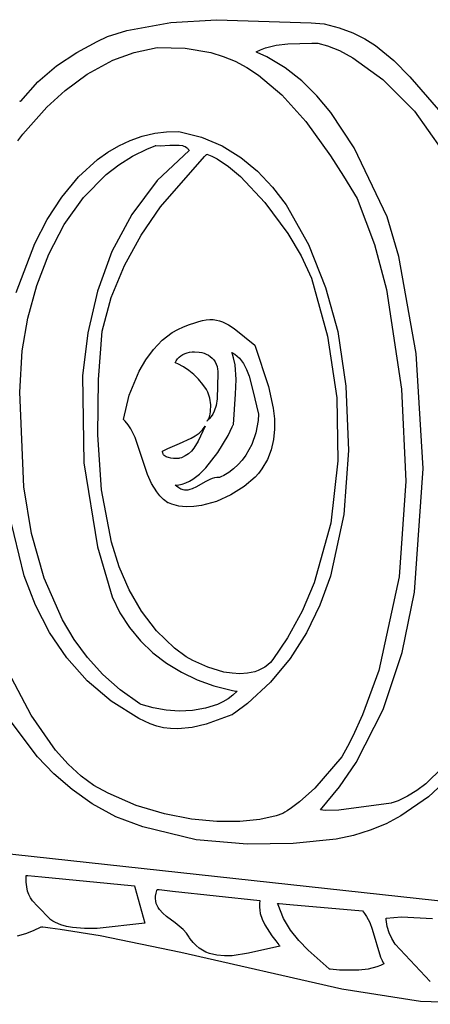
# Model space of a CAD drawing. Extents: x 21.3 to 51.6, y -34 to 34.1.
# Tile 75 of 117: x 40.583 to 41.356, y 6.014 to 7.87. Entities that reach past the tile are written whole.
import ezdxf

# ---------------------------------------------------------------- set-up
doc = ezdxf.new("R2010")
doc.units = 0

msp = doc.modelspace()

# ---------------------------------------------------------------- linework, layer by layer
at = {"layer": 'Layer 1', "color": 7, "linetype": 'CONTINUOUS'}
for p, q in [((40.784746, 7.849925), (40.867795, 7.865137)), ((40.867795, 7.865137), (40.953824, 7.870303)), ((40.953824, 7.870303), (41.132077, 7.864578)), ((41.132077, 7.864578), (41.156559, 7.862223)), ((41.156559, 7.862223), (41.184844, 7.85475)), ((41.184844, 7.85475), (41.21012, 7.845345)), ((40.729213, 7.829326), (40.748471, 7.838448)), ((40.748471, 7.838448), (40.784746, 7.849925)), ((41.21012, 7.845345), (41.232728, 7.83426)), ((40.690395, 7.808471), (40.729213, 7.829326)), ((40.79842, 7.808658), (40.84166, 7.817865)), ((40.84166, 7.817865), (40.894406, 7.816369)), ((40.894406, 7.816369), (40.943059, 7.80824)), ((41.03665, 7.81373), (41.045748, 7.817155)), ((41.045748, 7.817155), (41.066079, 7.822005)), ((41.066079, 7.822005), (41.088255, 7.824711)), ((41.088255, 7.824711), (41.133345, 7.826191)), ((41.133345, 7.826191), (41.144701, 7.825864)), ((41.144701, 7.825864), (41.162985, 7.821121)), ((41.162985, 7.821121), (41.185158, 7.811974)), ((41.232728, 7.83426), (41.253005, 7.821749)), ((41.253005, 7.821749), (41.287922, 7.793453)), ((40.652463, 7.783348), (40.690395, 7.808471)), ((40.758318, 7.793722), (40.79842, 7.808658)), ((40.943059, 7.80824), (40.966239, 7.801203)), ((40.966239, 7.801203), (40.988864, 7.791925)), ((41.028464, 7.809535), (41.03665, 7.81373)), ((41.028641, 7.809461), (41.028494, 7.809521)), ((41.029229, 7.80922), (41.028641, 7.809461)), ((41.030401, 7.808734), (41.029229, 7.80922)), ((41.048736, 7.800254), (41.030401, 7.808734)), ((41.083069, 7.779631), (41.048736, 7.800254)), ((41.185158, 7.811974), (41.21042, 7.798349)), ((41.21042, 7.798349), (41.267001, 7.757362)), ((40.616962, 7.753012), (40.652463, 7.783348)), ((40.710148, 7.7674), (40.758318, 7.793722)), ((40.988864, 7.791925), (41.011087, 7.780212)), ((41.011087, 7.780212), (41.033065, 7.765869)), ((41.114409, 7.754783), (41.083069, 7.779631)), ((41.287922, 7.793453), (41.317583, 7.762476)), ((40.668566, 7.736904), (40.710148, 7.7674)), ((41.033065, 7.765869), (41.076909, 7.728517)), ((41.317583, 7.762476), (41.371972, 7.700546)), ((40.585439, 7.716518), (40.616962, 7.753012)), ((41.142903, 7.726499), (41.114409, 7.754783)), ((41.267001, 7.757362), (41.326307, 7.69756)), ((40.63415, 7.705668), (40.668566, 7.736904)), ((41.076909, 7.728517), (41.12164, 7.678315)), ((41.168698, 7.695569), (41.142903, 7.726499)), ((40.58245, 7.717315), (40.584449, 7.716748)), ((40.584449, 7.716748), (40.584946, 7.716607)), ((40.584946, 7.716607), (40.585194, 7.716536)), ((40.585194, 7.716536), (40.585318, 7.7165)), ((40.585318, 7.7165), (40.585439, 7.716518)), ((40.589124, 7.65471), (40.63415, 7.705668)), ((41.212776, 7.628926), (41.168698, 7.695569)), ((41.326307, 7.69756), (41.378036, 7.624943)), ((41.12164, 7.678315), (41.168502, 7.613709)), ((40.579672, 7.641857), (40.589124, 7.65471)), ((40.791185, 7.642792), (40.813776, 7.650648)), ((40.813776, 7.650648), (40.837432, 7.656139)), ((40.837432, 7.656139), (40.859598, 7.658918)), ((40.859598, 7.658918), (40.882632, 7.65953)), ((40.882632, 7.65953), (40.92525, 7.648687)), ((40.749174, 7.620664), (40.769653, 7.632742)), ((40.769653, 7.632742), (40.791185, 7.642792)), ((40.823492, 7.626783), (40.838057, 7.632589)), ((40.838057, 7.632589), (40.838983, 7.632928)), ((40.838983, 7.632928), (40.839446, 7.633097)), ((40.839446, 7.633097), (40.839562, 7.633139)), ((40.839579, 7.633144), (40.847755, 7.632669)), ((40.847755, 7.632669), (40.865835, 7.633576)), ((40.865835, 7.633576), (40.883436, 7.633765)), ((40.883436, 7.633765), (40.889482, 7.632808)), ((40.889482, 7.632808), (40.892221, 7.631994)), ((40.892221, 7.631994), (40.894738, 7.630919)), ((40.894738, 7.630919), (40.897007, 7.629552)), ((40.92525, 7.648687), (40.964037, 7.632167)), ((40.964037, 7.632167), (40.999179, 7.610552)), ((40.729743, 7.606729), (40.749174, 7.620664)), ((40.769876, 7.596866), (40.795763, 7.613111)), ((40.795763, 7.613111), (40.823492, 7.626783)), ((40.902077, 7.62342), (40.842185, 7.566963)), ((40.848426, 7.517164), (40.931113, 7.612157)), ((40.897007, 7.629552), (40.899004, 7.627866)), ((40.899004, 7.627866), (40.899892, 7.626895)), ((40.899892, 7.626895), (40.900702, 7.625832)), ((40.900702, 7.625832), (40.901431, 7.624675)), ((40.901431, 7.624675), (40.902077, 7.62342)), ((40.931113, 7.612157), (40.933797, 7.614861)), ((40.933797, 7.614861), (40.935139, 7.616206)), ((40.935139, 7.616206), (40.935307, 7.616374)), ((40.935307, 7.616374), (40.935391, 7.616458)), ((40.935415, 7.616473), (40.944795, 7.612918)), ((40.944795, 7.612918), (40.954747, 7.607869)), ((41.168502, 7.613709), (41.193123, 7.575519)), ((41.275001, 7.498608), (41.212776, 7.628926)), ((40.694002, 7.573958), (40.729743, 7.606729)), ((40.745802, 7.578255), (40.769876, 7.596866)), ((40.954747, 7.607869), (40.976025, 7.593691)), ((40.976025, 7.593691), (40.998573, 7.574746)), ((40.999179, 7.610552), (41.030863, 7.584421)), ((40.70298, 7.53476), (40.745802, 7.578255)), ((41.030863, 7.584421), (41.059276, 7.554354)), ((41.193123, 7.575519), (41.218742, 7.533144)), ((40.662383, 7.535779), (40.694002, 7.573958)), ((40.842185, 7.566963), (40.793986, 7.503114)), ((40.998573, 7.574746), (41.044778, 7.525773)), ((41.059276, 7.554354), (41.084605, 7.520932)), ((40.634841, 7.49354), (40.662383, 7.535779)), ((40.667065, 7.48428), (40.70298, 7.53476)), ((41.044778, 7.525773), (41.087956, 7.467393)), ((41.084605, 7.520932), (41.126758, 7.446342)), ((41.218742, 7.533144), (41.251295, 7.446469)), ((40.793986, 7.503114), (40.75665, 7.433121)), ((40.811737, 7.463848), (40.848426, 7.517164)), ((40.61133, 7.44859), (40.634841, 7.49354)), ((40.637823, 7.428472), (40.667065, 7.48428)), ((41.297337, 7.423909), (41.275001, 7.498608)), ((40.780184, 7.40695), (40.811737, 7.463848)), ((41.087956, 7.467393), (41.113202, 7.424913)), ((40.576218, 7.355956), (40.61133, 7.44859)), ((41.126758, 7.446342), (41.158814, 7.365293)), ((41.251295, 7.446469), (41.273951, 7.361616)), ((40.615023, 7.368987), (40.637823, 7.428472)), ((40.75665, 7.433121), (40.729346, 7.358235)), ((41.113202, 7.424913), (41.132632, 7.383144)), ((41.329763, 7.240639), (41.297337, 7.423909)), ((40.755294, 7.346692), (40.780184, 7.40695)), ((41.132632, 7.383144), (41.162951, 7.273687)), ((40.598434, 7.307482), (40.615023, 7.368987)), ((40.729346, 7.358235), (40.711244, 7.279705)), ((41.158814, 7.365293), (41.182269, 7.282426)), ((41.273951, 7.361616), (41.302077, 7.17342)), ((40.738593, 7.283296), (40.755294, 7.346692)), ((40.587823, 7.24561), (40.598434, 7.307482)), ((40.902756, 7.295293), (40.912681, 7.298634)), ((40.912681, 7.298634), (40.920228, 7.301417)), ((40.920228, 7.301417), (40.927443, 7.303376)), ((40.927443, 7.303376), (40.934354, 7.304558)), ((40.934354, 7.304558), (40.940986, 7.30501)), ((40.940986, 7.30501), (40.947366, 7.304782)), ((40.947366, 7.304782), (40.953522, 7.303922)), ((40.953522, 7.303922), (40.959481, 7.302477)), ((40.959481, 7.302477), (40.965268, 7.300495)), ((40.965268, 7.300495), (40.976438, 7.295114)), ((40.711244, 7.279705), (40.701511, 7.198781)), ((40.731595, 7.191935), (40.738593, 7.283296)), ((40.851505, 7.265762), (40.870345, 7.280186)), ((40.870345, 7.280186), (40.88059, 7.286161)), ((40.88059, 7.286161), (40.891393, 7.29122)), ((40.891393, 7.29122), (40.902756, 7.295293)), ((40.976438, 7.295114), (40.987246, 7.288165)), ((40.987246, 7.288165), (41.025687, 7.256754)), ((41.182269, 7.282426), (41.197371, 7.179126)), ((40.834839, 7.248503), (40.851505, 7.265762)), ((41.162951, 7.273687), (41.18004, 7.157562)), ((40.583533, 7.167872), (40.587823, 7.24561)), ((40.820309, 7.228964), (40.834839, 7.248503)), ((40.894491, 7.24072), (40.898688, 7.242192)), ((40.898688, 7.242192), (40.903058, 7.243263)), ((40.903058, 7.243263), (40.907551, 7.243934)), ((40.907551, 7.243934), (40.912119, 7.244204)), ((40.912119, 7.244204), (40.921278, 7.243545)), ((40.921278, 7.243545), (40.925772, 7.242617)), ((40.925772, 7.242617), (40.930143, 7.241292)), ((40.930143, 7.241292), (40.934342, 7.239569)), ((40.982636, 7.242863), (40.987915, 7.239791)), ((40.982667, 7.242766), (40.982649, 7.242817)), ((40.982704, 7.242662), (40.982667, 7.242766)), ((40.983819, 7.23935), (40.982704, 7.242662)), ((41.025687, 7.256754), (41.051507, 7.178603)), ((40.807881, 7.207699), (40.820309, 7.228964)), ((40.875688, 7.223422), (40.877816, 7.227315)), ((40.875899, 7.22334), (40.875729, 7.223404)), ((40.876581, 7.223079), (40.875899, 7.22334)), ((40.877942, 7.222539), (40.876581, 7.223079)), ((40.877816, 7.227315), (40.880412, 7.230803)), ((40.880652, 7.221388), (40.877942, 7.222539)), ((40.880412, 7.230803), (40.883426, 7.233888)), ((40.883426, 7.233888), (40.886811, 7.236568)), ((40.886811, 7.236568), (40.890515, 7.238845)), ((40.890515, 7.238845), (40.894491, 7.24072)), ((40.934342, 7.239569), (40.938319, 7.237449)), ((40.938319, 7.237449), (40.942026, 7.234932)), ((40.942026, 7.234932), (40.945413, 7.232021)), ((40.945413, 7.232021), (40.94843, 7.228713)), ((40.94843, 7.228713), (40.951029, 7.225012)), ((40.951029, 7.225012), (40.95316, 7.220916)), ((40.985755, 7.232692), (40.983819, 7.23935)), ((40.988543, 7.219252), (40.985755, 7.232692)), ((40.987915, 7.239791), (40.992685, 7.23615)), ((40.992685, 7.23615), (40.996983, 7.231986)), ((40.996983, 7.231986), (41.000846, 7.22734)), ((41.000846, 7.22734), (41.00431, 7.222257)), ((41.00431, 7.222257), (41.01019, 7.210955)), ((41.342708, 7.024155), (41.329763, 7.240639)), ((40.789185, 7.162211), (40.807881, 7.207699)), ((40.891287, 7.215886), (40.880652, 7.221388)), ((40.901485, 7.209084), (40.891287, 7.215886)), ((40.911099, 7.201166), (40.901485, 7.209084)), ((40.95316, 7.220916), (40.954774, 7.216427)), ((40.954774, 7.216427), (40.955823, 7.211545)), ((40.956242, 7.203975), (40.9552, 7.155192)), ((40.955823, 7.211545), (40.956195, 7.207858)), ((40.956195, 7.207858), (40.956242, 7.203975)), ((40.990603, 7.191903), (40.988543, 7.219252)), ((41.01019, 7.210955), (41.014919, 7.198428)), ((40.701511, 7.198781), (40.703833, 7.034749)), ((40.730385, 7.087361), (40.731595, 7.191935)), ((40.919983, 7.192317), (40.911099, 7.201166)), ((40.927991, 7.182718), (40.919983, 7.192317)), ((40.989527, 7.16399), (40.990603, 7.191903)), ((41.014919, 7.198428), (41.022107, 7.171093)), ((40.591045, 6.989312), (40.583533, 7.167872)), ((40.934691, 7.173091), (40.927991, 7.182718)), ((40.93722, 7.168052), (40.934691, 7.173091)), ((40.939293, 7.162424), (40.93722, 7.168052)), ((41.022107, 7.171093), (41.032632, 7.126199)), ((41.051507, 7.178603), (41.060342, 7.138102)), ((41.197371, 7.179126), (41.201967, 7.058165)), ((41.302077, 7.17342), (41.310279, 6.999896)), ((40.778464, 7.116479), (40.789185, 7.162211)), ((40.940906, 7.156385), (40.939293, 7.162424)), ((40.942735, 7.143787), (40.940906, 7.156385)), ((40.9552, 7.155192), (40.952986, 7.143118)), ((40.985408, 7.106759), (40.989527, 7.16399)), ((41.18004, 7.157562), (41.182468, 7.038677)), ((40.941915, 7.126275), (40.94267, 7.13169)), ((40.94267, 7.13169), (40.942735, 7.143787)), ((40.94921, 7.131907), (40.946614, 7.126752)), ((40.952986, 7.143118), (40.94921, 7.131907)), ((41.060342, 7.138102), (41.062601, 7.117941)), ((40.77856, 7.116377), (40.77851, 7.116427)), ((40.77866, 7.116277), (40.77856, 7.116377)), ((40.781743, 7.113002), (40.77866, 7.116277)), ((40.787321, 7.106072), (40.781743, 7.113002)), ((40.935408, 7.1137), (40.936075, 7.114166)), ((40.935481, 7.113756), (40.935444, 7.113728)), ((40.935554, 7.113813), (40.935481, 7.113756)), ((40.935699, 7.113928), (40.935554, 7.113813)), ((40.935988, 7.114159), (40.935699, 7.113928)), ((40.936558, 7.114627), (40.935988, 7.114159)), ((40.936075, 7.114166), (40.936711, 7.11471)), ((40.937667, 7.115586), (40.936558, 7.114627)), ((40.936711, 7.11471), (40.937888, 7.11602)), ((40.939762, 7.117597), (40.937667, 7.115586)), ((40.937888, 7.11602), (40.93894, 7.117607)), ((40.93894, 7.117607), (40.939869, 7.119448)), ((40.943481, 7.121965), (40.939762, 7.117597)), ((40.939869, 7.119448), (40.940674, 7.121521)), ((40.940674, 7.121521), (40.941915, 7.126275)), ((40.946614, 7.126752), (40.943481, 7.121965)), ((41.032105, 7.114495), (41.028004, 7.091436)), ((41.032632, 7.126199), (41.032105, 7.114495)), ((41.062601, 7.117941), (41.062985, 7.098008)), ((40.792196, 7.098686), (40.787321, 7.106072)), ((40.800225, 7.082774), (40.792196, 7.098686)), ((40.932632, 7.103975), (40.919009, 7.075484)), ((40.920897, 7.090817), (40.927259, 7.096897)), ((40.927259, 7.096897), (40.932632, 7.103975)), ((40.975355, 7.08638), (40.983444, 7.102543)), ((40.983444, 7.102543), (40.985297, 7.106513)), ((40.985297, 7.106513), (40.985354, 7.106636)), ((40.985354, 7.106636), (40.985382, 7.106698)), ((41.062985, 7.098008), (41.061169, 7.078432)), ((40.737249, 6.983833), (40.730385, 7.087361)), ((40.823684, 7.012473), (40.800225, 7.082774)), ((40.884189, 7.071217), (40.905889, 7.080991)), ((40.905889, 7.080991), (40.913716, 7.08557)), ((40.919009, 7.075484), (40.911044, 7.06253)), ((40.913716, 7.08557), (40.920897, 7.090817)), ((40.95624, 7.054231), (40.975355, 7.08638)), ((41.028004, 7.091436), (41.020108, 7.069427)), ((41.061169, 7.078432), (41.056828, 7.059338)), ((40.852077, 7.056755), (40.862249, 7.062002)), ((40.852093, 7.05606), (40.852077, 7.056688)), ((40.852198, 7.054861), (40.852093, 7.05606)), ((40.862249, 7.062002), (40.884189, 7.071217)), ((40.90634, 7.056832), (40.900991, 7.051827)), ((40.911044, 7.06253), (40.90634, 7.056832)), ((41.020108, 7.069427), (41.008733, 7.049165)), ((41.056828, 7.059338), (41.049636, 7.040855)), ((41.201967, 7.058165), (41.193289, 6.937255)), ((40.852399, 7.053737), (40.852198, 7.054861)), ((40.852691, 7.052686), (40.852399, 7.053737)), ((40.853072, 7.051705), (40.852691, 7.052686)), ((40.853535, 7.050791), (40.853072, 7.051705)), ((40.854079, 7.049942), (40.853535, 7.050791)), ((40.854697, 7.049157), (40.854079, 7.049942)), ((40.855387, 7.048432), (40.854697, 7.049157)), ((40.856964, 7.047153), (40.855387, 7.048432)), ((40.858777, 7.046086), (40.856964, 7.047153)), ((40.860792, 7.045213), (40.858777, 7.046086)), ((40.862977, 7.044514), (40.860792, 7.045213)), ((40.867726, 7.043561), (40.862977, 7.044514)), ((40.872759, 7.043071), (40.867726, 7.043561)), ((40.882632, 7.042865), (40.872759, 7.043071)), ((40.882718, 7.042885), (40.882654, 7.04287)), ((40.882973, 7.042947), (40.882718, 7.042885)), ((40.883984, 7.043206), (40.882973, 7.042947)), ((40.887863, 7.044421), (40.883984, 7.043206)), ((40.894873, 7.047647), (40.887863, 7.044421)), ((40.900991, 7.051827), (40.894873, 7.047647)), ((40.933867, 7.02548), (40.95624, 7.054231)), ((41.001841, 7.039909), (40.994199, 7.031352)), ((41.008733, 7.049165), (41.001841, 7.039909)), ((41.049636, 7.040855), (41.039266, 7.02311)), ((41.182468, 7.038677), (41.168805, 6.920944)), ((40.703833, 7.034749), (40.729666, 6.876137)), ((40.921704, 7.013564), (40.933867, 7.02548)), ((40.985847, 7.023582), (40.976823, 7.016685)), ((40.994199, 7.031352), (40.985847, 7.023582)), ((41.039266, 7.02311), (41.032787, 7.014553)), ((41.326422, 6.790789), (41.342708, 7.024155)), ((40.831277, 6.995562), (40.823684, 7.012473)), ((40.89592, 6.997023), (40.902518, 7.000099)), ((40.902518, 7.000099), (40.909023, 7.00392)), ((40.909023, 7.00392), (40.921704, 7.013564)), ((40.941008, 7.003404), (40.932459, 6.999133)), ((40.945381, 7.00504), (40.941008, 7.003404)), ((40.949833, 7.00621), (40.945381, 7.00504)), ((40.954375, 7.006815), (40.949833, 7.00621)), ((40.959015, 7.006755), (40.954375, 7.006815)), ((40.959213, 7.00684), (40.959051, 7.006769)), ((40.959538, 7.006984), (40.959213, 7.00684)), ((40.962118, 7.008172), (40.959538, 7.006984)), ((40.967169, 7.010751), (40.962118, 7.008172)), ((40.976823, 7.016685), (40.967169, 7.010751)), ((41.026615, 7.00771), (41.00561, 6.990123)), ((41.032787, 7.014553), (41.026615, 7.00771)), ((41.310279, 6.999896), (41.297909, 6.819602)), ((40.605426, 6.901342), (40.591045, 6.989312)), ((40.755621, 6.885198), (40.737249, 6.983833)), ((40.841117, 6.979846), (40.831277, 6.995562)), ((40.875692, 6.992865), (40.882495, 6.993347)), ((40.875754, 6.992798), (40.875719, 6.992833)), ((40.875824, 6.992728), (40.875754, 6.992798)), ((40.878052, 6.990651), (40.875824, 6.992728)), ((40.882448, 6.98733), (40.878052, 6.990651)), ((40.886771, 6.985036), (40.882448, 6.98733)), ((40.882495, 6.993347), (40.889241, 6.994753)), ((40.888909, 6.984243), (40.886771, 6.985036)), ((40.891033, 6.98367), (40.888909, 6.984243)), ((40.889241, 6.994753), (40.89592, 6.997023)), ((40.893144, 6.983304), (40.891033, 6.98367)), ((40.895243, 6.983132), (40.893144, 6.983304)), ((40.899411, 6.983323), (40.895243, 6.983132)), ((40.903547, 6.984142), (40.899411, 6.983323)), ((40.907662, 6.985491), (40.903547, 6.984142)), ((40.915867, 6.98938), (40.907662, 6.985491)), ((40.932459, 6.999133), (40.915867, 6.98938)), ((41.00561, 6.990123), (40.980881, 6.97451)), ((40.847123, 6.972582), (40.841117, 6.979846)), ((40.853983, 6.965791), (40.847123, 6.972582)), ((40.861794, 6.959532), (40.853983, 6.965791)), ((40.980881, 6.97451), (40.95367, 6.962109)), ((40.861877, 6.959495), (40.861827, 6.959517)), ((40.862274, 6.959324), (40.861877, 6.959495)), ((40.863071, 6.958987), (40.862274, 6.959324)), ((40.869537, 6.956589), (40.863071, 6.958987)), ((40.882915, 6.953305), (40.869537, 6.956589)), ((40.896758, 6.951909), (40.882915, 6.953305)), ((40.91091, 6.952247), (40.896758, 6.951909)), ((40.925215, 6.954163), (40.91091, 6.952247)), ((40.95367, 6.962109), (40.925215, 6.954163)), ((40.591644, 6.82157), (40.563193, 6.938366)), ((41.193289, 6.937255), (41.168125, 6.821004)), ((41.168805, 6.920944), (41.137619, 6.808271)), ((40.629097, 6.817008), (40.605426, 6.901342)), ((40.729666, 6.876137), (40.756968, 6.782015)), ((40.770196, 6.838917), (40.755621, 6.885198)), ((40.788934, 6.795302), (40.770196, 6.838917)), ((40.612914, 6.766625), (40.591644, 6.82157)), ((40.663712, 6.738382), (40.629097, 6.817008)), ((41.168125, 6.821004), (41.148358, 6.766067)), ((41.297909, 6.819602), (41.259498, 6.642952)), ((40.812267, 6.754832), (40.788934, 6.795302)), ((41.137619, 6.808271), (41.115008, 6.755054)), ((40.756968, 6.782015), (40.77185, 6.751776)), ((41.303169, 6.677361), (41.326422, 6.790789)), ((40.639468, 6.71486), (40.612914, 6.766625)), ((41.148358, 6.766067), (41.123265, 6.714023)), ((40.77185, 6.751776), (40.789817, 6.724081)), ((40.840621, 6.71799), (40.812267, 6.754832)), ((41.115008, 6.755054), (41.08748, 6.704568)), ((40.685641, 6.701856), (40.663712, 6.738382)), ((40.789817, 6.724081), (40.810623, 6.698986)), ((40.671747, 6.666937), (40.639468, 6.71486)), ((40.874428, 6.685256), (40.840621, 6.71799)), ((41.08748, 6.704568), (41.060004, 6.66406)), ((41.123265, 6.714023), (41.092445, 6.665449)), ((40.710926, 6.667535), (40.685641, 6.701856)), ((40.810623, 6.698986), (40.834019, 6.676546)), ((40.896648, 6.668963), (40.874428, 6.685256)), ((40.710193, 6.623513), (40.671747, 6.666937)), ((40.739774, 6.635677), (40.710926, 6.667535)), ((40.834019, 6.676546), (40.859759, 6.656816)), ((40.909393, 6.661785), (40.896648, 6.668963)), ((41.092445, 6.665449), (41.055497, 6.620921)), ((41.267396, 6.569411), (41.303169, 6.677361)), ((40.859759, 6.656816), (40.887596, 6.639851)), ((40.937574, 6.649155), (40.909393, 6.661785)), ((40.9677, 6.640282), (40.937574, 6.649155)), ((41.044486, 6.649531), (41.038591, 6.646013)), ((41.05004, 6.653693), (41.044486, 6.649531)), ((41.055223, 6.658527), (41.05004, 6.653693)), ((41.060004, 6.66406), (41.055223, 6.658527)), ((40.604591, 6.558742), (40.561793, 6.640071)), ((40.772392, 6.60654), (40.739774, 6.635677)), ((40.887596, 6.639851), (40.917282, 6.625706)), ((40.982876, 6.637802), (40.9677, 6.640282)), ((40.9978, 6.636916), (40.982876, 6.637802)), ((41.012224, 6.637843), (40.9978, 6.636916)), ((41.025904, 6.640803), (41.012224, 6.637843)), ((41.032387, 6.643113), (41.025904, 6.640803)), ((41.038591, 6.646013), (41.032387, 6.643113)), ((41.259498, 6.642952), (41.228818, 6.55925)), ((40.755246, 6.58525), (40.710193, 6.623513)), ((40.917282, 6.625706), (40.94857, 6.614435)), ((40.94857, 6.614435), (40.981213, 6.606095)), ((41.055497, 6.620921), (41.01202, 6.581015)), ((40.808987, 6.580384), (40.772392, 6.60654)), ((40.984423, 6.596488), (40.975563, 6.589896)), ((40.981213, 6.606095), (40.989557, 6.604474)), ((40.992349, 6.603971), (40.984423, 6.596488)), ((40.989557, 6.604474), (40.991653, 6.604098)), ((40.991653, 6.604098), (40.992178, 6.604005)), ((40.992178, 6.604005), (40.992309, 6.603982)), ((40.807348, 6.552806), (40.755246, 6.58525)), ((40.809122, 6.580324), (40.80904, 6.580356)), ((40.809287, 6.58026), (40.809122, 6.580324)), ((40.811935, 6.579258), (40.809287, 6.58026)), ((40.834408, 6.572552), (40.811935, 6.579258)), ((40.858573, 6.568305), (40.834408, 6.572552)), ((40.955459, 6.579301), (40.932874, 6.572014)), ((40.965873, 6.584174), (40.955459, 6.579301)), ((40.975563, 6.589896), (40.965873, 6.584174)), ((41.01202, 6.581015), (40.987707, 6.562976)), ((40.650705, 6.492883), (40.604591, 6.558742)), ((40.883596, 6.566686), (40.858573, 6.568305)), ((40.908641, 6.567866), (40.883596, 6.566686)), ((40.932874, 6.572014), (40.908641, 6.567866)), ((40.982615, 6.559522), (40.934025, 6.5418)), ((40.982752, 6.55961), (40.982615, 6.559522)), ((40.982951, 6.559744), (40.982752, 6.55961)), ((40.984544, 6.560816), (40.982951, 6.559744)), ((40.987707, 6.562976), (40.984544, 6.560816)), ((41.228818, 6.55925), (41.21031, 6.519124)), ((41.21686, 6.469549), (41.267396, 6.569411)), ((40.616432, 6.48064), (40.563399, 6.551635)), ((40.828514, 6.542372), (40.807348, 6.552806)), ((40.841137, 6.537992), (40.828514, 6.542372)), ((40.854106, 6.535105), (40.841137, 6.537992)), ((40.907592, 6.535868), (40.880709, 6.533286)), ((40.934025, 6.5418), (40.907592, 6.535868)), ((40.867326, 6.53358), (40.854106, 6.535105)), ((40.880709, 6.533286), (40.867326, 6.53358)), ((41.21031, 6.519124), (41.200227, 6.499563)), ((41.200227, 6.499563), (41.189577, 6.480365)), ((38.734559, 6.49682), (42.197966, 6.118936)), ((40.647295, 6.448479), (40.616432, 6.48064)), ((40.674551, 6.466198), (40.650705, 6.492883)), ((41.189577, 6.480365), (41.138707, 6.421164)), ((40.698679, 6.443911), (40.674551, 6.466198)), ((41.185354, 6.423467), (41.21686, 6.469549)), ((40.681543, 6.418756), (40.647295, 6.448479)), ((40.722908, 6.426199), (40.698679, 6.443911)), ((41.37946, 6.460371), (41.347714, 6.429702)), ((41.39826, 6.447155), (41.352703, 6.405054)), ((40.749362, 6.411729), (40.722908, 6.426199)), ((41.347714, 6.429702), (41.330907, 6.416891)), ((40.71954, 6.391634), (40.681543, 6.418756)), ((40.802694, 6.388619), (40.749362, 6.411729)), ((41.138707, 6.421164), (41.110082, 6.395404)), ((41.149316, 6.380384), (41.185354, 6.423467)), ((41.313507, 6.406066), (41.295538, 6.397454)), ((41.330907, 6.416891), (41.313507, 6.406066)), ((40.764381, 6.3674), (40.71954, 6.391634)), ((40.855504, 6.372584), (40.802694, 6.388619)), ((41.110082, 6.395404), (41.094688, 6.383883)), ((41.282625, 6.392864), (41.18432, 6.379483)), ((41.28272, 6.392891), (41.282647, 6.392869)), ((41.282865, 6.392936), (41.28272, 6.392891)), ((41.284028, 6.393297), (41.282865, 6.392936)), ((41.286347, 6.394049), (41.284028, 6.393297)), ((41.295538, 6.397454), (41.286347, 6.394049)), ((41.352703, 6.405054), (41.301087, 6.36916)), ((40.906492, 6.362788), (40.855504, 6.372584)), ((41.066169, 6.369214), (41.035495, 6.362442)), ((41.078463, 6.37342), (41.066169, 6.369214)), ((41.080539, 6.374666), (41.078463, 6.37342)), ((41.082601, 6.37593), (41.080539, 6.374666)), ((41.086684, 6.378512), (41.082601, 6.37593)), ((41.094688, 6.383883), (41.086684, 6.378512)), ((41.149376, 6.380355), (41.149328, 6.380361)), ((41.14976, 6.380308), (41.149376, 6.380355)), ((41.150528, 6.380216), (41.14976, 6.380308)), ((41.1536, 6.379887), (41.150528, 6.380216)), ((41.159744, 6.379403), (41.1536, 6.379887)), ((41.18432, 6.379483), (41.159744, 6.379403)), ((41.301087, 6.36916), (41.272945, 6.354257)), ((40.815147, 6.348091), (40.764381, 6.3674)), ((40.954354, 6.35839), (40.906492, 6.362788)), ((40.997789, 6.358554), (40.954354, 6.35839)), ((41.035495, 6.362442), (40.997789, 6.358554)), ((41.272945, 6.354257), (41.243211, 6.341764)), ((40.915593, 6.324058), (40.815147, 6.348091)), ((41.21186, 6.331969), (41.178868, 6.325158)), ((41.243211, 6.341764), (41.21186, 6.331969)), ((41.011266, 6.315355), (40.915593, 6.324058)), ((41.098171, 6.317046), (41.011266, 6.315355)), ((41.178868, 6.325158), (41.098171, 6.317046)), ((40.595079, 6.254391), (40.595107, 6.255811)), ((40.595294, 6.243955), (40.595079, 6.254391)), ((40.595107, 6.255811), (40.595126, 6.256531)), ((40.595126, 6.256531), (40.595131, 6.256712)), ((40.595148, 6.256753), (40.595275, 6.256741)), ((40.595275, 6.256741), (40.595899, 6.256681)), ((40.596273, 6.234983), (40.595294, 6.243955)), ((40.595899, 6.256681), (40.598558, 6.256428)), ((40.598558, 6.256428), (40.624906, 6.253919)), ((40.624906, 6.253919), (40.79313, 6.237897)), ((40.597982, 6.227238), (40.596273, 6.234983)), ((40.60039, 6.220482), (40.597982, 6.227238)), ((40.603464, 6.214475), (40.60039, 6.220482)), ((40.79313, 6.237897), (40.798564, 6.237379)), ((40.798564, 6.237379), (40.799297, 6.23731)), ((40.799301, 6.237297), (40.799316, 6.237242)), ((40.799316, 6.237242), (40.799381, 6.237004)), ((40.799381, 6.237004), (40.800074, 6.23448)), ((40.800074, 6.23448), (40.818742, 6.166475)), ((40.838949, 6.217794), (40.839898, 6.222972)), ((40.839898, 6.222972), (40.841614, 6.228483)), ((40.841614, 6.228483), (40.84217, 6.229915)), ((40.84217, 6.229915), (40.842317, 6.230277)), ((40.842317, 6.230277), (40.842335, 6.230322)), ((40.842368, 6.230363), (40.842488, 6.23035)), ((40.842488, 6.23035), (40.843078, 6.230286)), ((40.843078, 6.230286), (40.845592, 6.230015)), ((40.845592, 6.230015), (40.870506, 6.227326)), ((40.870506, 6.227326), (41.035408, 6.20953)), ((40.607174, 6.208981), (40.603464, 6.214475)), ((40.616368, 6.198574), (40.607174, 6.208981)), ((40.838712, 6.212924), (40.838949, 6.217794)), ((40.839133, 6.20834), (40.838712, 6.212924)), ((40.840157, 6.204018), (40.839133, 6.20834)), ((40.84173, 6.199934), (40.840157, 6.204018)), ((41.0347, 6.203131), (41.034627, 6.196944)), ((41.035408, 6.20953), (41.0347, 6.203131)), ((41.068755, 6.203974), (41.068854, 6.203965)), ((41.068822, 6.203705), (41.068757, 6.203923)), ((41.06908, 6.202834), (41.068822, 6.203705)), ((41.068854, 6.203965), (41.069343, 6.203923)), ((41.069608, 6.201104), (41.06908, 6.202834)), ((41.069343, 6.203923), (41.071422, 6.203742)), ((41.079845, 6.175601), (41.069608, 6.201104)), ((41.071422, 6.203742), (41.092034, 6.20195)), ((41.092034, 6.20195), (41.228463, 6.190089)), ((40.640961, 6.173422), (40.616368, 6.198574)), ((40.843798, 6.196065), (40.84173, 6.199934)), ((40.846306, 6.192387), (40.843798, 6.196065)), ((40.852425, 6.185512), (40.846306, 6.192387)), ((40.859653, 6.179122), (40.852425, 6.185512)), ((41.034627, 6.196944), (41.035139, 6.190952)), ((41.035139, 6.190952), (41.036189, 6.185139)), ((41.036189, 6.185139), (41.039705, 6.173984)), ((41.228463, 6.190089), (41.232608, 6.184968)), ((41.232608, 6.184968), (41.236233, 6.179525)), ((40.641036, 6.173373), (40.641, 6.173396)), ((40.641109, 6.173326), (40.641036, 6.173373)), ((40.641256, 6.173233), (40.641109, 6.173326)), ((40.64155, 6.173048), (40.641256, 6.173233)), ((40.642139, 6.172681), (40.64155, 6.173048)), ((40.643325, 6.171962), (40.642139, 6.172681)), ((40.645722, 6.170581), (40.643325, 6.171962)), ((40.650619, 6.168047), (40.645722, 6.170581)), ((40.660793, 6.163836), (40.650619, 6.168047)), ((40.818742, 6.166475), (40.72881, 6.156927)), ((40.87569, 6.167042), (40.859653, 6.179122)), ((40.890938, 6.154644), (40.87569, 6.167042)), ((41.039705, 6.173984), (41.044783, 6.163351)), ((41.093094, 6.153521), (41.079845, 6.175601)), ((41.236233, 6.179525), (41.24218, 6.167823)), ((41.24218, 6.167823), (41.246824, 6.155273)), ((41.272911, 6.1762), (41.302098, 6.17854)), ((41.272928, 6.175936), (41.272912, 6.176149)), ((41.272997, 6.175086), (41.272928, 6.175936)), ((41.273156, 6.1734), (41.272997, 6.175086)), ((41.27535, 6.160502), (41.273156, 6.1734)), ((41.302098, 6.17854), (41.360447, 6.175331)), ((40.593796, 6.146547), (40.578463, 6.142456)), ((40.608592, 6.152103), (40.593796, 6.146547)), ((40.622742, 6.15943), (40.608592, 6.152103)), ((40.623175, 6.1595), (40.622742, 6.15943)), ((40.624342, 6.159369), (40.623175, 6.1595)), ((40.626678, 6.159104), (40.624342, 6.159369)), ((40.63135, 6.158561), (40.626678, 6.159104)), ((40.640704, 6.157428), (40.63135, 6.158561)), ((40.659441, 6.154974), (40.640704, 6.157428)), ((40.734743, 6.142935), (40.659441, 6.154974)), ((40.671413, 6.160679), (40.660793, 6.163836)), ((40.682413, 6.158468), (40.671413, 6.160679)), ((40.70527, 6.156452), (40.682413, 6.158468)), ((40.72881, 6.156927), (40.70527, 6.156452)), ((40.897177, 6.147857), (40.890938, 6.154644)), ((40.89976, 6.144234), (40.897177, 6.147857)), ((41.044783, 6.163351), (41.058064, 6.143125)), ((41.108844, 6.13391), (41.093094, 6.153521)), ((41.246824, 6.155273), (41.262796, 6.102474)), ((41.279045, 6.148579), (41.27535, 6.160502)), ((41.284049, 6.137512), (41.279045, 6.148579)), ((40.886471, 6.11112), (40.734743, 6.142935)), ((40.901913, 6.140427), (40.89976, 6.144234)), ((40.902919, 6.138873), (40.901913, 6.140427)), ((40.904221, 6.137065), (40.902919, 6.138873)), ((40.909613, 6.130414), (40.904221, 6.137065)), ((40.915286, 6.124657), (40.909613, 6.130414)), ((41.058064, 6.143125), (41.065486, 6.133272)), ((41.065486, 6.133272), (41.069221, 6.128354)), ((41.069221, 6.128354), (41.071074, 6.12589)), ((41.12658, 6.115817), (41.108844, 6.13391)), ((41.29017, 6.127181), (41.284049, 6.137512)), ((41.356241, 6.056756), (41.29017, 6.127181)), ((41.189492, 6.041934), (40.886471, 6.11112)), ((40.921221, 6.119744), (40.915286, 6.124657)), ((40.927399, 6.115627), (40.921221, 6.119744)), ((40.933801, 6.112254), (40.927399, 6.115627)), ((40.940409, 6.109576), (40.933801, 6.112254)), ((40.954164, 6.106106), (40.940409, 6.109576)), ((41.013617, 6.110061), (40.983307, 6.105313)), ((41.072905, 6.123419), (41.013617, 6.110061)), ((41.071074, 6.12589), (41.071993, 6.124656)), ((41.071993, 6.124656), (41.072451, 6.124038)), ((41.072451, 6.124038), (41.07268, 6.123729)), ((41.07268, 6.123729), (41.072794, 6.123574)), ((41.072794, 6.123574), (41.072851, 6.123497)), ((41.072851, 6.123497), (41.072879, 6.123458)), ((41.165961, 6.080367), (41.12658, 6.115817)), ((40.968514, 6.104818), (40.954164, 6.106106)), ((40.983307, 6.105313), (40.968514, 6.104818)), ((41.268741, 6.090088), (41.26251, 6.086923)), ((41.262796, 6.102474), (41.265574, 6.096186)), ((41.265574, 6.096186), (41.267105, 6.093111)), ((41.267105, 6.093111), (41.26791, 6.091593)), ((41.26791, 6.091593), (41.268323, 6.090839)), ((41.268323, 6.090839), (41.268532, 6.090464)), ((41.268532, 6.090464), (41.268637, 6.090276)), ((41.268637, 6.090276), (41.26869, 6.090183)), ((41.26869, 6.090183), (41.268716, 6.090136)), ((41.166121, 6.080338), (41.165993, 6.08036)), ((41.166635, 6.080254), (41.166121, 6.080338)), ((41.167668, 6.080088), (41.166635, 6.080254)), ((41.185062, 6.078066), (41.167668, 6.080088)), ((41.221941, 6.078008), (41.185062, 6.078066)), ((41.239593, 6.080266), (41.221941, 6.078008)), ((41.255499, 6.084244), (41.239593, 6.080266)), ((41.26251, 6.086923), (41.255499, 6.084244)), ((41.337974, 6.01907), (41.189492, 6.041934)), ((41.48256, 6.013696), (41.337974, 6.01907))]:
    msp.add_line(p, q, dxfattribs=at)

doc.saveas('drawing.dxf')
